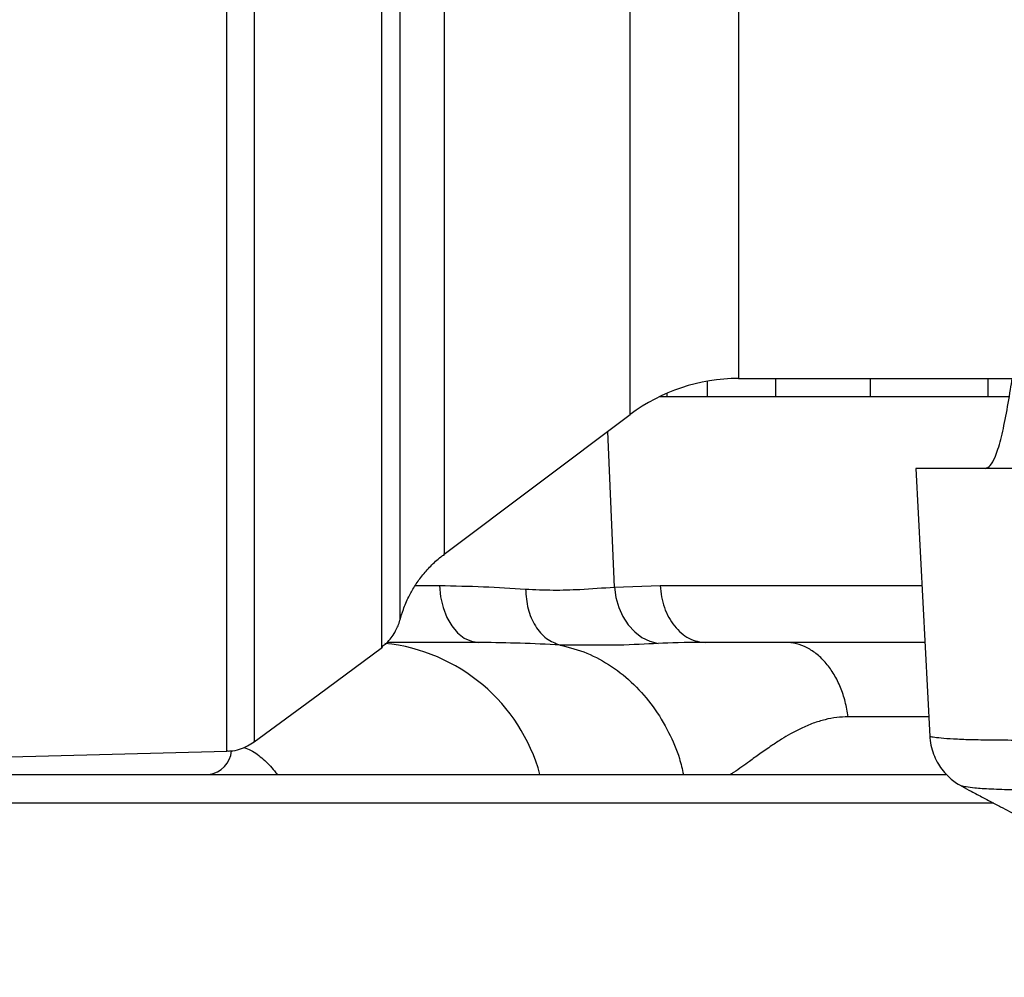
# Model space of a CAD drawing. Extents: x 0 to 16820, y 0 to 11880.
# Tile 37 of 78: x 7945 to 8110, y 6259 to 6419. Entities that reach past the tile are written whole.
import ezdxf

# ---------------------------------------------------------------- set-up
doc = ezdxf.new("R2010")
doc.units = 0
doc.header["$LTSCALE"] = 20
doc.layers.get('0').update_dxf_attribs({"linetype": 'CONTINUOUS'})
doc.styles.add('SLDTEXTSTYLE0', font='TXT', dxfattribs={"width": 0.605})
doc.dimstyles.new('SLDDIMSTYLE1', dxfattribs={"dimtxt": 100, "dimasz": 100, "dimexe": 0, "dimexo": 0.0625, "dimgap": 25, "dimtad": 1, "dimdec": 4, "dimlfac": 20, "dimzin": 12, "dimtxsty": 'SLDTEXTSTYLE0', "dimsah": 1, "dimcen": 0.09, "dimadec": 1, "dimazin": 3, "dimtfac": 1, "dimtofl": 0, "dimtmove": 0, "dimatfit": 3, "dimtolj": 1, "dimtzin": 12})

# ---------------------------------------------------------------- blocks, each defined once
blk = doc.blocks.new('_D_3')
at = {"color": 7, "linetype": 'CONTINUOUS'}
for p, q in [((7831.16, 6507.87), (11819.08, 6507.87)), ((4317.75, 5895.41), (3824.45, 5808.43))]:
    blk.add_line(p, q, dxfattribs=at)
blk.add_arc((7791.16, 6507.87), 3997.91, 190, 0, dxfattribs=at)
for points in [[(11789.08, 6507.87), (11772.83, 6408.07), (11802.82, 6407.69)], [(3853.99, 5813.64), (3857.85, 5712.6), (3887.32, 5718.17)]]:
    blk.add_solid(points, dxfattribs=at)
at = {"color": 7, "linetype": 'CONTINUOUS', "insert": (7986.83, 2641.21), "char_height": 100, "attachment_point": 1, "rotation": 5, "style": 'SLDTEXTSTYLE0'}
blk.add_mtext('170°', dxfattribs=at)

msp = doc.modelspace()

# ---------------------------------------------------------------- linework, layer by layer
at = {"color": 8, "linetype": 'CONTINUOUS'}
for p, q in [((8065.1811336, 6436.2159989), (8065.1811336, 6358.8716334)), ((8047.1575235, 6352.8538889), (8047.1575235, 6422.0312706)), ((8044.5265447, 6324.1047508), (8043.4385811, 6350.0589526)), ((8011.3288884, 6324.3482805), (8015.3724973, 6324.3482805)), ((8044.5265447, 6324.1047508), (8052.1515285, 6324.3482805)), ((8052.1515285, 6324.3482805), (8095.7827841, 6324.3482805)), ((8096.929041, 6302.4763561), (8083.4582721, 6302.4763561)), ((8107.7741359, 6288.0461312), (7910.2102717, 6288.0461312))]:
    msp.add_line(p, q, dxfattribs=at)
at = {"color": 7, "linetype": 'CONTINUOUS'}
for p, q in [((8059.9600946, 6358.4138251), (8059.9600946, 6355.8716423)), ((8065.1811336, 6358.8716334), (8519.9221049, 6358.8716334)), ((8071.3898812, 6358.8716334), (8071.3898812, 6355.8716423)), ((8087.1749197, 6358.8716334), (8087.1749197, 6355.8716423)), ((8106.7764436, 6358.8716334), (8106.7764436, 6355.8716423)), ((8052.1044408, 6355.8716423), (8110.2829252, 6355.8716423)), ((8053.2756423, 6356.4081437), (8053.2756423, 6355.8716423)), ((8016.1732261, 6329.5679486), (8047.1575235, 6352.8538889)), ((8094.7596108, 6343.8716328), (8097.100762, 6299.1993523)), ((8325.1837765, 6343.8716328), (8094.7596108, 6343.8716328)), ((8008.7677513, 6318.5690141), (8008.7677513, 6318.5634709)), ((8021.9168191, 6314.8716337), (8006.6418325, 6314.8716337)), ((8022.3374193, 6314.8628867), (8021.9168191, 6314.8716337)), ((8096.2794398, 6314.8716337), (8059.7731744, 6314.8716337)), ((8005.7673131, 6314.0216416), (8005.7673131, 6314.0284664)), ((7909.1647242, 6294.8716379), (7979.9416934, 6296.7249996)), ((7915.1624342, 6292.8716338), (8099.7827326, 6292.8716338))]:
    msp.add_line(p, q, dxfattribs=at)
at = {"color": 8, "linetype": 'CONTINUOUS', "flags": 128}
for points in [[(8015.3724973, 6324.3482805), (8015.5547236, 6322.4735952), (8015.9654741, 6320.6850386), (8016.5899818, 6319.0468645), (8017.4058204, 6317.6178879), (8018.3836793, 6316.449458), (8019.4884365, 6315.5835367), (8020.680425, 6315.0512225), (8021.9168191, 6314.8716337)], [(8044.5265447, 6324.1047508), (8044.7635328, 6322.3760671), (8045.2371215, 6320.7161373), (8045.9328567, 6319.1756106), (8046.8294595, 6317.8015298), (8047.8996013, 6316.6358418), (8049.1106187, 6315.7141155), (8050.425527, 6315.0644994), (8051.8041824, 6314.7068119)]]:
    msp.add_lwpolyline(points, dxfattribs=at)
at = {"color": 7, "linetype": 'CONTINUOUS', "flags": 128}
msp.add_lwpolyline([(7984.5033412, 6298.3012891), (7995.1245164, 6306.1474657), (8005.8953886, 6314.104209)], dxfattribs=at)
at = {"color": 7, "linetype": 'CONTINUOUS'}
for centre, radius, start, end in [((7791.1647235, 6507.8716374), 3487, 190, 170), ((7791.1647235, 6507.8716374), 1348, 190, 170), ((8065.1811471, 6328.8716374), 30, 90, 126.926348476), ((8003.2019252, 6284.8716374), 30, 15.466009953, 84.106612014)]:
    msp.add_arc(centre, radius, start, end, dxfattribs=at)
at = {"color": 8, "linetype": 'CONTINUOUS'}
msp.add_arc((7976.3954254, 6297.1621825), 4.3249409, 277.230457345, 354.898216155, dxfattribs=at)
for points, knots in [([(7979.9406056, 6296.7669314), (7979.9406452, 6296.7542375), (7979.9408922, 6296.6749241), (7979.9393126, 6297.1106781), (7979.9392907, 6298.1437859), (7979.9403996, 6299.6874172), (7979.9407161, 6301.6268395), (7979.9397438, 6303.8506247), (7979.9391183, 6306.4276493), (7979.9396805, 6310.1258521), (7979.941132, 6315.2303235), (7979.939114, 6322.1369654), (7979.9397247, 6329.3134824), (7979.9404121, 6336.7726224), (7979.9391864, 6344.2605515), (7979.938846, 6352.0064473), (7979.9401957, 6359.9190401), (7979.94038, 6367.627565), (7979.9391617, 6375.2860702), (7979.9388073, 6382.6993111), (7979.9397311, 6390.2290545), (7979.940967, 6399.935563), (7979.9385711, 6411.742115), (7979.9396295, 6425.8043541), (7979.9408056, 6439.014336), (7979.939436, 6451.6844951), (7979.9391069, 6463.2873588), (7979.9408682, 6474.6140833), (7979.9404578, 6485.618658), (7979.9388749, 6496.7205416), (7979.9390153, 6504.1485719), (7979.9390857, 6507.8716374)], [0, 0, 0, 0, 0.0069221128, 0.0432500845, 0.0765366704, 0.1098238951, 0.1384944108, 0.1671643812, 0.1944278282, 0.2216919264, 0.2713844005, 0.3165911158, 0.3617978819, 0.3991175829, 0.436437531, 0.47276596, 0.5060528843, 0.5393407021, 0.5680110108, 0.5966819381, 0.6239458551, 0.6512094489, 0.7009027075, 0.7461093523, 0.7913158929, 0.8286359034, 0.8659559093, 0.8993048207, 0.9328153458, 0.9663258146, 1, 1, 1, 1]), ([(7984.4831054, 6507.871386), (7984.4830342, 6504.2096715), (7984.4828914, 6496.8761338), (7984.4846835, 6485.8896301), (7984.4849739, 6474.932175), (7984.4831547, 6462.7521028), (7984.483713, 6449.4198657), (7984.4852063, 6435.514019), (7984.4828717, 6422.3311225), (7984.4835995, 6410.1637873), (7984.4852982, 6399.1696681), (7984.4836663, 6389.3050883), (7984.4830571, 6380.5302383), (7984.4840384, 6372.3069382), (7984.4850908, 6364.8531883), (7984.4839084, 6357.9201951), (7984.4831337, 6351.5658914), (7984.4834807, 6345.1469011), (7984.4850306, 6338.7439695), (7984.4843586, 6332.570614), (7984.4831441, 6327.0055963), (7984.4834193, 6322.1691532), (7984.4846863, 6317.8725874), (7984.4848354, 6314.1277966), (7984.4833213, 6310.0846767), (7984.4831815, 6306.0621214), (7984.4855452, 6302.5800678), (7984.4833704, 6300.137882), (7984.4830655, 6298.7536769), (7984.4849824, 6298.2365313), (7984.4846847, 6298.3154729), (7984.4846402, 6298.3272618)], [0, 0, 0, 0, 0.03336606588, 0.06682424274, 0.10038697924, 0.13404350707, 0.17968309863, 0.22555915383, 0.26735584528, 0.30933386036, 0.34878880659, 0.38253246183, 0.41637100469, 0.44752763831, 0.4787598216, 0.50729586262, 0.53589015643, 0.56355816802, 0.59730140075, 0.63114006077, 0.66229664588, 0.69352828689, 0.72206428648, 0.75065848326, 0.77832656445, 0.82396644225, 0.86984293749, 0.9116393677, 0.95361810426, 0.99307347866, 1, 1, 1, 1]), ([(8005.7673131, 6314.0284664), (8005.7673419, 6314.0776275), (8005.7674, 6314.1766473), (8005.7675055, 6315.0476375), (8005.7673459, 6316.4737806), (8005.767225, 6318.5827844), (8005.7674508, 6321.4279852), (8005.7673877, 6324.9424341), (8005.7671614, 6328.8152843), (8005.7672501, 6332.8849622), (8005.7673525, 6337.0052048), (8005.7673084, 6341.5124111), (8005.7670727, 6347.4124439), (8005.767187, 6354.4229709), (8005.7672936, 6362.3459992), (8005.7670818, 6369.7869897), (8005.767018, 6376.9311323), (8005.7671838, 6384.0415763), (8005.7672255, 6391.4964972), (8005.7670533, 6399.7302165), (8005.7669984, 6408.8399802), (8005.7672268, 6418.3427561), (8005.7672603, 6428.2287402), (8005.7670727, 6438.4157527), (8005.7671747, 6450.0342105), (8005.7674129, 6463.1405228), (8005.7670728, 6477.7757771), (8005.7674607, 6492.7247985), (8005.7674914, 6502.8021703), (8005.7675068, 6507.8713915)], [0, 0, 0, 0, 0.03355032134, 0.06757669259, 0.1016993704, 0.13936443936, 0.17716187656, 0.21510222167, 0.25317716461, 0.28305277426, 0.31299560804, 0.34300471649, 0.37308089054, 0.42194543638, 0.46098749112, 0.49513025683, 0.52937141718, 0.55865856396, 0.58800811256, 0.62310951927, 0.65831809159, 0.69425930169, 0.7303150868, 0.76662088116, 0.80304534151, 0.85169815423, 0.90063691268, 0.95001737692, 1, 1, 1, 1]), ([(8008.7678705, 6507.8716306), (8008.7678562, 6502.6117036), (8008.7678274, 6492.0549389), (8008.7676845, 6476.3753344), (8008.7679413, 6460.9071378), (8008.7676812, 6445.6804843), (8008.7679308, 6430.7161371), (8008.7678269, 6416.8290619), (8008.7677493, 6404.4458874), (8008.7679414, 6393.6730539), (8008.7677918, 6383.9215554), (8008.7677634, 6374.8896629), (8008.7679406, 6366.0202157), (8008.7678012, 6357.7289372), (8008.7677407, 6350.0862555), (8008.7679238, 6343.5143508), (8008.7677857, 6337.7052134), (8008.767703, 6332.1977319), (8008.7679486, 6327.1976596), (8008.7676535, 6322.9986728), (8008.7678535, 6320.1158835), (8008.7678077, 6318.6394761), (8008.7677668, 6318.5883818), (8008.7677513, 6318.5690141)], [0, 0, 0, 0, 0.0530906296, 0.1065538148, 0.1593666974, 0.2125460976, 0.2668828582, 0.3216196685, 0.3689591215, 0.4126762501, 0.4545308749, 0.4955262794, 0.5366923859, 0.5843173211, 0.6267073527, 0.6692864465, 0.7103764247, 0.7516381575, 0.8044267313, 0.8575809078, 0.9118914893, 0.9666016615, 1, 1, 1, 1]), ([(8016.1365544, 6507.8715854), (8016.136554, 6504.3118038), (8016.1365533, 6495.8282643), (8016.1366948, 6482.4412528), (8016.1365433, 6467.732231), (8016.1366352, 6453.1326444), (8016.1366011, 6438.9616283), (8016.1365578, 6425.3816622), (8016.1366746, 6412.4096317), (8016.136516, 6399.9635852), (8016.136674, 6388.3266074), (8016.1365597, 6377.6207729), (8016.1365933, 6367.84867), (8016.1366644, 6358.9602638), (8016.1365451, 6352.3461772), (8016.1365937, 6347.5777072), (8016.1366631, 6344.2505449), (8016.1366167, 6341.2424767), (8016.1365388, 6337.9334906), (8016.1366326, 6334.6647217), (8016.1366304, 6331.8395545), (8016.1365281, 6330.149815), (8016.1366318, 6329.4090085), (8016.1366292, 6329.5923201), (8016.1366289, 6329.617033)], [0, 0, 0, 0, 0.0381274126, 0.0908638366, 0.1439664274, 0.1982238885, 0.2528801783, 0.3056178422, 0.3587217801, 0.4129805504, 0.467638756, 0.5203766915, 0.5734811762, 0.6277406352, 0.6823988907, 0.7107018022, 0.7390608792, 0.7674764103, 0.7959493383, 0.8444463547, 0.8932269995, 0.9425940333, 0.9922608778, 1, 1, 1, 1]), ([(8015.3724973, 6324.3482805), (8017.8406948, 6324.3028857), (8022.7842436, 6324.2119646), (8027.394725, 6323.9143432), (8029.7033017, 6323.7653172)], [0, 0, 0, 0, 0.4992764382, 1, 1, 1, 1]), ([(8029.7033017, 6323.7653172), (8031.2487346, 6323.6920568), (8034.3439265, 6323.545331), (8039.3302967, 6323.7089346), (8042.6207938, 6323.9595832), (8044.5265447, 6324.1047508)], [0, 0, 0, 0, 0.2956045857, 0.5920366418, 1, 1, 1, 1]), ([(8029.7033017, 6323.7653172), (8029.7951253, 6322.6456689), (8029.9787732, 6320.4063657), (8031.2670027, 6317.5227027), (8033.1287379, 6315.3210493), (8034.6983057, 6314.7299622), (8035.4830896, 6314.4344187)], [0, 0, 0, 0, 0.24999972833, 0.50000092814, 0.75000046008, 1, 1, 1, 1]), ([(8052.1515285, 6324.3482805), (8052.2033077, 6323.7182902), (8052.306866, 6322.4583116), (8052.8036918, 6320.6600468), (8053.5312084, 6319.0116849), (8054.4881989, 6317.5745035), (8055.6335933, 6316.3975696), (8056.9280259, 6315.5319345), (8058.3245614, 6314.9759436), (8059.2903042, 6314.9064036), (8059.7731744, 6314.8716337)], [0, 0, 0, 0, 0.125000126, 0.2499998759, 0.3750017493, 0.4999993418, 0.6249998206, 0.7500017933, 0.8750012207, 1, 1, 1, 1]), ([(8035.4830896, 6314.4344187), (8033.2780737, 6314.5452794), (8029.0006431, 6314.760334), (8024.5121121, 6314.8294163), (8022.3374193, 6314.8628867)], [0, 0, 0, 0, 0.51550009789, 1, 1, 1, 1]), ([(8051.8041824, 6314.7068119), (8049.7476317, 6314.5858854), (8044.6029263, 6314.2833733), (8036.6859925, 6314.434419), (8035.4830995, 6314.4344187), (8035.4830896, 6314.4344187)], [0, 0, 0, 0, 0.3997392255, 0.9999950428, 1, 1, 1, 1]), ([(8059.7687637, 6314.8716337), (8059.7687537, 6314.8716337), (8055.9846956, 6314.8716337), (8053.8944363, 6314.7892227), (8051.8041824, 6314.7068119)], [0, 0, 0, 0, 0.0000026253, 1, 1, 1, 1]), ([(8083.4582721, 6302.4763561), (8083.3204292, 6303.328109), (8083.0447422, 6305.0316219), (8082.2413454, 6307.4088321), (8081.180347, 6309.5628527), (8079.8650126, 6311.4203682), (8078.3432109, 6312.9296018), (8076.6589127, 6314.0332961), (8074.8640367, 6314.7393903), (8073.629894, 6314.8275527), (8073.0128263, 6314.8716337)], [0, 0, 0, 0, 0.1249999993, 0.2500010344, 0.3750011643, 0.4999994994, 0.6250013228, 0.7500008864, 0.8750012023, 1, 1, 1, 1]), ([(8035.4830896, 6314.4344187), (8036.9897303, 6314.0410167), (8039.9726471, 6313.2621413), (8044.118926, 6310.9738658), (8047.8476939, 6307.9723242), (8051.0728975, 6304.2545967), (8053.5911023, 6300.0512307), (8055.2599599, 6296.2040444), (8055.8161826, 6293.7583355), (8056.0178434, 6292.8716338)], [0, 0, 0, 0, 0.1577608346, 0.3123421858, 0.4669252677, 0.6215087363, 0.7760908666, 0.9188208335, 1, 1, 1, 1]), ([(8083.4582721, 6302.4763561), (8082.824801, 6302.4514025), (8081.5148996, 6302.3998031), (8079.5774188, 6302.012247), (8077.5923893, 6301.4040887), (8075.6741837, 6300.5885052), (8073.9279281, 6299.6728878), (8072.3019921, 6298.6989794), (8070.5925004, 6297.5753349), (8068.8121167, 6296.3314819), (8067.1701361, 6295.1434315), (8065.7252164, 6294.1042244), (8064.6847343, 6293.3729259), (8064.0610918, 6292.9760667), (8063.8969814, 6292.8716338)], [0, 0, 0, 0, 0.0791165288, 0.1635984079, 0.2539170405, 0.3504634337, 0.4393101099, 0.5170921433, 0.6052592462, 0.7165753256, 0.8155770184, 0.8886904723, 0.9707090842, 1, 1, 1, 1]), ([(8097.1946095, 6299.2042697), (8097.1726743, 6299.2044903), (8097.0997142, 6299.2052242), (8097.8047628, 6299.0859182), (8099.2834454, 6298.9124852), (8101.5747121, 6298.7626491), (8104.590805, 6298.6590918), (8108.3773375, 6298.6099323), (8112.8952826, 6298.5916242), (8118.11235, 6298.58757), (8123.9855544, 6298.5868045), (8130.5461553, 6298.5882326), (8137.6712233, 6298.5883092), (8145.290886, 6298.5878984), (8153.3303048, 6298.5875723), (8161.8694515, 6298.5876778), (8170.7441297, 6298.5874067), (8179.8734115, 6298.5880145), (8189.1765378, 6298.5880112), (8198.7372252, 6298.5880449), (8208.3660192, 6298.5876429), (8217.9794183, 6298.5881412), (8227.4985661, 6298.5879821), (8237.0042402, 6298.5875777), (8245.6575236, 6298.5874842), (8253.4269602, 6298.5878179), (8260.3723655, 6298.587707), (8267.1922217, 6298.5873846), (8273.8834316, 6298.5884525), (8280.7483836, 6298.5892387), (8287.6762672, 6298.5780315), (8294.5027194, 6298.5301365), (8300.8053463, 6298.3835964), (8306.4361218, 6298.1895655), (8311.3633801, 6298.0226832), (8315.5782129, 6298.0798967), (8319.0993864, 6298.3622985), (8321.4509684, 6298.5682833), (8322.5033667, 6298.5818956), (8322.8591357, 6298.5864973)], [0, 0, 0, 0, 0.0120800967, 0.0401803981, 0.068747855, 0.0966463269, 0.1247345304, 0.1531148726, 0.1818958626, 0.2102313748, 0.2387655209, 0.2676071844, 0.2968712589, 0.3251681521, 0.3536631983, 0.3824646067, 0.4116862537, 0.4399782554, 0.4684680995, 0.497264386, 0.5264804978, 0.5547722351, 0.5832618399, 0.6120579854, 0.6412740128, 0.663575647, 0.6859740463, 0.7091022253, 0.7323380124, 0.756079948, 0.7843701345, 0.8128599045, 0.8416599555, 0.8708848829, 0.8990439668, 0.927402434, 0.9560695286, 0.9851490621, 1, 1, 1, 1]), ([(7982.7624087, 6297.3620391), (7983.1653229, 6297.2139485), (7984.3026371, 6296.7959301), (7986.0240668, 6295.4442504), (7987.4475477, 6294.0240082), (7988.1501201, 6293.0615194), (7988.2887279, 6292.8716338)], [0, 0, 0, 0, 0.19612403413, 0.55360340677, 0.91193218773, 1, 1, 1, 1]), ([(8110.9943961, 6290.278191), (8109.7033754, 6290.3134295), (8107.109136, 6290.3842394), (8104.613705, 6290.5765491), (8103.0734662, 6290.7829483), (8102.3644878, 6290.9209896), (8102.431823, 6290.9153552), (8102.4527227, 6290.9136063)], [0, 0, 0, 0, 0.2484463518, 0.4992401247, 0.7028035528, 0.9077553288, 1, 1, 1, 1])]:
    msp.add_open_spline(points, degree=3, knots=knots, dxfattribs=at)
at = {"color": 7, "linetype": 'CONTINUOUS'}
for points, knots in [([(8106.3168024, 6343.8716328), (8106.6060426, 6343.9749535), (8107.1847986, 6344.1816932), (8108.0566012, 6345.8161798), (8108.9264151, 6348.5539973), (8109.7728934, 6352.4741764), (8110.3911369, 6356.0698034), (8110.7380483, 6358.2578096), (8110.8353709, 6358.8716334)], [0, 0, 0, 0, 0.15481224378, 0.30977192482, 0.51281118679, 0.71672441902, 0.92052978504, 1, 1, 1, 1]), ([(8008.7933962, 6318.555618), (8008.9653732, 6319.1601503), (8009.3458413, 6320.4975696), (8010.1648818, 6322.3763543), (8011.2039502, 6324.2374833), (8012.4202335, 6325.9708161), (8013.9003369, 6327.6284451), (8015.1712203, 6328.8361641), (8015.992967, 6329.4078907), (8016.1887084, 6329.5440769)], [0, 0, 0, 0, 0.139508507, 0.3086375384, 0.4537197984, 0.6125547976, 0.7777381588, 0.9470568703, 1, 1, 1, 1]), ([(8005.6995426, 6314.1195274), (8005.9010823, 6314.2616236), (8006.4318382, 6314.6358348), (8007.1362449, 6315.3869634), (8007.8018489, 6316.2895232), (8008.2855193, 6317.197074), (8008.5937275, 6317.9559371), (8008.7098487, 6318.4146221), (8008.7501382, 6318.5737676)], [0, 0, 0, 0, 0.1339356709, 0.3527203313, 0.5560733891, 0.7427686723, 0.9107509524, 1, 1, 1, 1]), ([(7979.9406056, 6296.7737115), (7980.1468933, 6296.7685208), (7980.8633114, 6296.7504942), (7982.0332034, 6297.0369789), (7983.3690242, 6297.5477758), (7984.1301819, 6298.0604527), (7984.4969486, 6298.307488)], [0, 0, 0, 0, 0.1263507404, 0.4388045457, 0.7295858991, 1, 1, 1, 1]), ([(8097.1207296, 6299.2047167), (8097.1192329, 6299.1196586), (8097.1082041, 6298.4928798), (8097.3461655, 6297.3638139), (8097.8111613, 6295.894413), (8098.4772374, 6294.5879957), (8099.2687469, 6293.4559084), (8100.1470073, 6292.500827), (8101.0680081, 6291.7295396), (8101.8358098, 6291.2028414), (8102.3019694, 6290.9663969), (8102.4429177, 6290.8949054)], [0, 0, 0, 0, 0.0246768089, 0.181839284, 0.3307446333, 0.4718942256, 0.6053263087, 0.7307001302, 0.8472832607, 0.9538244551, 1, 1, 1, 1]), ([(8102.4380301, 6290.8888108), (8102.9552161, 6290.6104879), (8104.1210095, 6289.9831179), (8105.7065658, 6289.1429088), (8107.3397942, 6288.2820818), (8109.3003607, 6287.2578084), (8111.0666598, 6286.3393671), (8112.271823, 6285.7275278), (8112.4939297, 6285.6147683)], [0, 0, 0, 0, 0.1551956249, 0.3498278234, 0.4741044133, 0.6430033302, 0.9342069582, 1, 1, 1, 1])]:
    msp.add_open_spline(points, degree=3, knots=knots, dxfattribs=at)

# ---------------------------------------------------------------- dimensions: what is measured, and where the dimension line sits
dim = msp.add_angular_dim_2l(base=(8139.6056329, 2525.1738183), line1=((4357.1400888, 5902.3604418), (6463.6438724, 6273.7938939)), line2=((6833.3630896, 6507.8716374), (7791.1647235, 6507.8716374)), dimstyle='SLDDIMSTYLE1', dxfattribs=at)
dim.commit()
dim.dimension.update_dxf_attribs({"geometry": '_D_3', "text_midpoint": (8139.6056329, 2525.1738183), "dimtype": 162})

doc.saveas('drawing.dxf')
